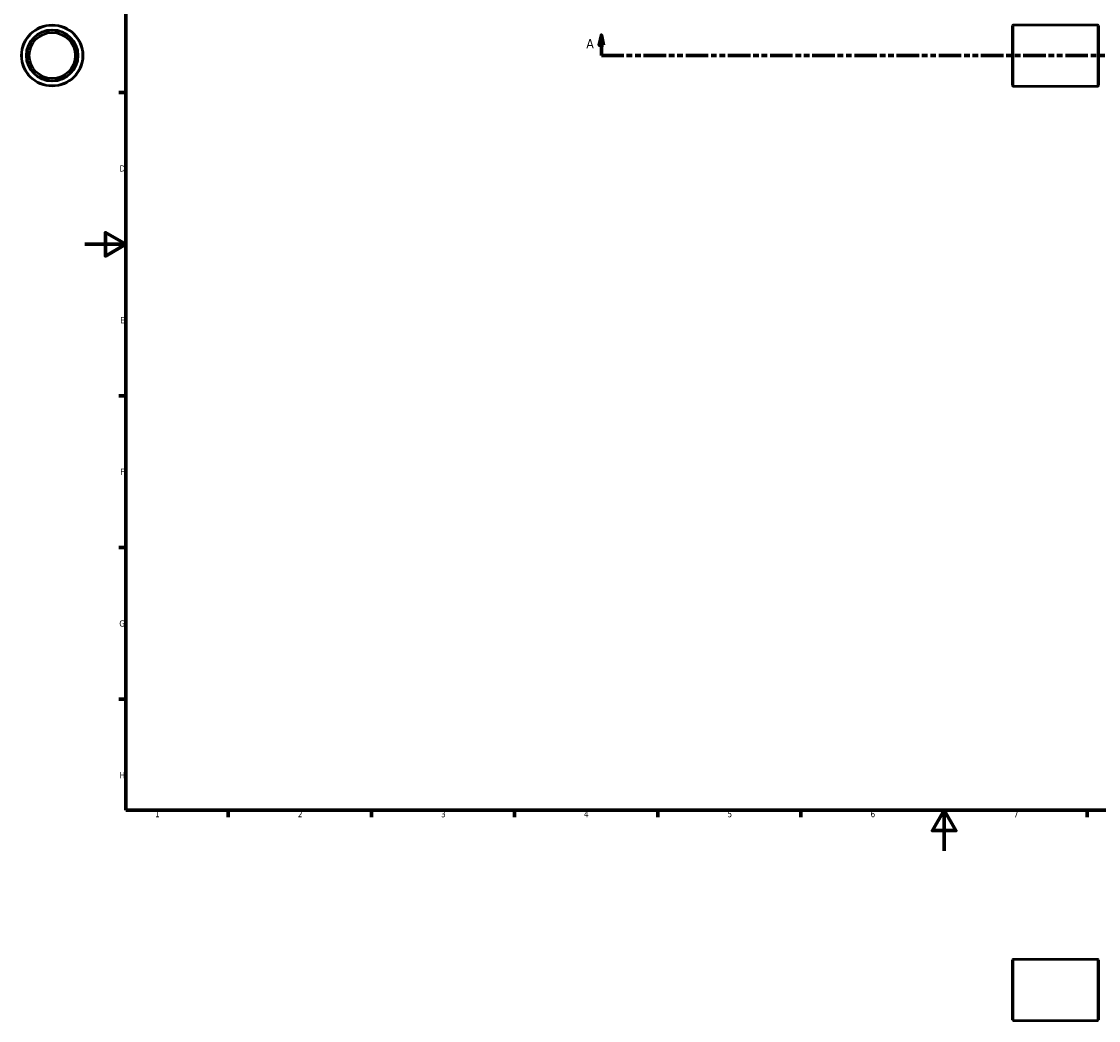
# Model space of a CAD drawing. Header units: millimetres. Extents: x -68 to 1046, y -83 to 960.
# Tile 1 of 5: x -31 to 496, y -83 to 406. Entities that reach past the tile are written whole.
import ezdxf

# ---------------------------------------------------------------- set-up
doc = ezdxf.new("R2010")
doc.units = ezdxf.units.MM
doc.linetypes.add('DOUBLE_DASH_CHAIN', pattern=[1.2403, 0.6614, -0.0827, 0.1654, -0.0827, 0.1654, -0.0827])
for name, color, linetype, lineweight in [('Border (ANSI)', 7, 'Continuous', 70), ('Section Line (ANSI)', 7, 'DOUBLE_DASH_CHAIN', 70), ('Visible (ANSI)', 7, 'Continuous', 50), ('Visible Narrow (ANSI)', 7, 'Continuous', 35)]:
    doc.layers.add(name, color=color, linetype=linetype, lineweight=lineweight)
doc.styles.add('Label Text (ANSI)', font='tahoma.ttf')
doc.styles.add('Note Text (ANSI)', font='tahoma.ttf')

# ---------------------------------------------------------------- blocks, each defined once
blk = doc.blocks.new('Borders Default Border')
at = {"layer": 'Border (ANSI)'}
for p, q in [((20, 371.25), (16.55, 371.25)), ((20, 222.75), (16.55, 222.75)), ((20, 148.5), (16.55, 148.5)), ((20, 74.25), (16.55, 74.25)), ((70.08, 20), (70.08, 16.55)), ((140.17, 20), (140.17, 16.55)), ((210.25, 20), (210.25, 16.55)), ((280.33, 20), (280.33, 16.55)), ((350.42, 20), (350.42, 16.55)), ((490.58, 20), (490.58, 16.55))]:
    blk.add_line(p, q, dxfattribs=at)
at = {"layer": 'Border (ANSI)', "flags": 128}
for points in [[(20, 20), (20, 574), (821, 574), (821, 20), (20, 20)], [(0, 297), (20, 297), (10, 302.77), (10, 291.23), (20, 297)], [(420.5, 0), (420.5, 20), (414.73, 10), (426.27, 10), (420.5, 20)]]:
    blk.add_lwpolyline(points, dxfattribs=at)
at = {"layer": 'Border (ANSI)', "char_height": 3.05, "attachment_point": 7, "style": 'Note Text (ANSI)'}
for s, insert in [('D', (16.96, 332.6)), ('E', (17.21, 258.35)), ('F', (17.29, 184.1)), ('G', (16.81, 109.79)), ('H', (16.97, 35.6)), ('1', (34.35, 16.55)), ('2', (104.2, 16.55)), ('3', (174.26, 16.49)), ('4', (244.23, 16.55)), ('5', (314.48, 16.49)), ('6', (384.49, 16.49)), ('7', (454.6, 16.55))]:
    blk.add_mtext(s, dxfattribs=dict(at, insert=insert))
blk = doc.blocks.new('2dTransSection0')
at = {"layer": 'Section Line (ANSI)', "linetype": 'Continuous'}
for p, q in [((252.73, 399.43), (251.73, 394.43)), ((252.73, 394.43), (252.73, 399.43)), ((253.73, 394.43), (252.73, 399.43)), ((697.33, 399.43), (696.33, 394.43)), ((697.33, 394.43), (697.33, 399.43)), ((698.33, 394.43), (697.33, 399.43)), ((251.73, 394.43), (253.73, 394.43)), ((252.73, 389.43), (252.73, 394.43)), ((696.33, 394.43), (698.33, 394.43)), ((697.33, 389.43), (697.33, 394.43)), ((252.73, 389.43), (263.78, 389.43)), ((686.29, 389.43), (697.33, 389.43))]:
    blk.add_line(p, q, dxfattribs=at)
at = {"layer": 'Section Line (ANSI)', "linetype": 'DOUBLE_DASH_CHAIN', "ltscale": 16.645576}
blk.add_line((252.73, 389.43), (697.33, 389.43), dxfattribs=at)
at = {"layer": 'Section Line (ANSI)', "linetype": 'Continuous', "flags": 128}
for points in [[(253.73, 394.43), (252.73, 399.43), (251.73, 394.43), (253.73, 394.43)], [(698.33, 394.43), (697.33, 399.43), (696.33, 394.43), (698.33, 394.43)]]:
    blk.add_lwpolyline(points, dxfattribs=at)
at = {"layer": 'Section Line (ANSI)'}
for points in [[(253.73, 394.43), (252.73, 399.43), (251.73, 394.43), (253.73, 394.43)], [(698.33, 394.43), (697.33, 399.43), (696.33, 394.43), (698.33, 394.43)]]:
    blk.add_solid(points, dxfattribs=at)
at = {"layer": 'Section Line (ANSI)', "char_height": 4.57, "attachment_point": 7, "style": 'Label Text (ANSI)'}
for insert in [(245.37, 392.93), (700.8, 392.93)]:
    blk.add_mtext('A', dxfattribs=dict(at, insert=insert))

msp = doc.modelspace()

# ---------------------------------------------------------------- linework, layer by layer
at = {"layer": 'Visible (ANSI)'}
for p, q in [((454.031, 374.677), (454.031, 404.177)), ((454.281, 404.427), (495.781, 404.427)), ((496.031, 404.177), (496.031, 374.677)), ((454.281, 374.427), (495.781, 374.427)), ((454.031, -82.721), (454.031, -53.221)), ((454.281, -52.971), (495.781, -52.971)), ((496.031, -53.221), (496.031, -82.721)), ((454.281, -82.971), (495.781, -82.971))]:
    msp.add_line(p, q, dxfattribs=at)
for radius in [15, 12.5, 11.25]:
    msp.add_circle((-16.041, 389.427), radius, dxfattribs=at)
for centre, start, end in [((454.281, 404.177), 90, 180), ((495.781, 404.177), 0, 90), ((454.281, 374.677), 180, 270), ((495.781, 374.677), 270, 0), ((454.281, -53.221), 90, 180), ((495.781, -53.221), 0, 90), ((454.281, -82.721), 180, 270), ((495.781, -82.721), 270, 0)]:
    msp.add_arc(centre, 0.25, start, end, dxfattribs=at)
at = {"layer": 'Visible Narrow (ANSI)'}
for p, q in [((454.281, 404.243), (454.281, 374.612)), ((495.781, 374.612), (495.781, 404.243)), ((454.281, -53.156), (454.281, -82.787)), ((495.781, -82.787), (495.781, -53.156))]:
    msp.add_line(p, q, dxfattribs=at)
for radius in [14.75, 12.75]:
    msp.add_circle((-16.041, 389.427), radius, dxfattribs=at)

# ---------------------------------------------------------------- block references
msp.add_blockref('Borders Default Border', (0, 0))
at = {"layer": 'Section Line (ANSI)'}
msp.add_blockref('2dTransSection0', (0, 0), dxfattribs=at)

doc.saveas('drawing.dxf')
